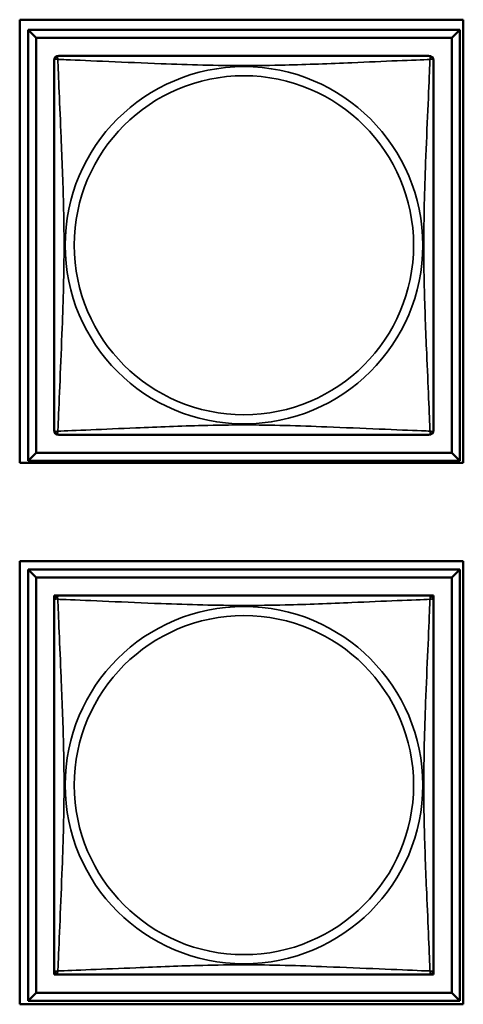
# Model space of a CAD drawing. Header units: inches. Extents: x 0.2 to 58.8, y 1.7 to 68.8.
# Tile 226 of 256: x 41.4 to 41.9, y 49.4 to 50.6. Entities that reach past the tile are written whole.
import ezdxf

# ---------------------------------------------------------------- set-up
doc = ezdxf.new("R2010")
doc.units = ezdxf.units.IN
doc.header["$MEASUREMENT"] = 0
doc.layers.add('Visible (ANSI)', color=7, linetype='Continuous', lineweight=50)
doc.layers.add('Visible Narrow (ANSI)', color=7, linetype='Continuous', lineweight=35)

msp = doc.modelspace()

# ---------------------------------------------------------------- linework, layer by layer
at = {"layer": 'Visible (ANSI)'}
for p, q in [((41.3733, 50.096), (41.3733, 50.6484)), ((41.3733, 50.6484), (41.9258, 50.6484)), ((41.9258, 50.6484), (41.9258, 50.096)), ((41.3839, 50.6359), (41.9213, 50.6359)), ((41.3937, 50.626), (41.3839, 50.6359)), ((41.3839, 50.0985), (41.3839, 50.6359)), ((41.9213, 50.6359), (41.9114, 50.626)), ((41.9213, 50.6359), (41.9213, 50.0985)), ((41.3937, 50.626), (41.9114, 50.626)), ((41.3937, 50.1083), (41.3937, 50.626)), ((41.9114, 50.626), (41.9114, 50.1083)), ((41.3937, 50.1083), (41.3839, 50.0985)), ((41.9114, 50.1083), (41.3937, 50.1083)), ((41.9114, 50.1083), (41.9213, 50.0985)), ((41.9258, 50.096), (41.3733, 50.096)), ((41.9213, 50.0985), (41.3839, 50.0985)), ((41.3733, 49.421), (41.3733, 49.9734)), ((41.3733, 49.9734), (41.9258, 49.9734)), ((41.9258, 49.9734), (41.9258, 49.421)), ((41.3839, 49.9629), (41.9213, 49.9629)), ((41.3937, 49.953), (41.3839, 49.9629)), ((41.3839, 49.4255), (41.3839, 49.9629)), ((41.9213, 49.9629), (41.9114, 49.953)), ((41.9213, 49.9629), (41.9213, 49.4255)), ((41.3937, 49.953), (41.9114, 49.953)), ((41.3937, 49.4353), (41.3937, 49.953)), ((41.9114, 49.953), (41.9114, 49.4353)), ((41.4163, 49.9246), (41.4163, 49.9304)), ((41.4163, 49.9304), (41.4221, 49.9304)), ((41.883, 49.9304), (41.8888, 49.9304)), ((41.8888, 49.9304), (41.8888, 49.9245)), ((41.4163, 49.458), (41.4163, 49.4638)), ((41.4222, 49.458), (41.4163, 49.458)), ((41.8888, 49.458), (41.8829, 49.458)), ((41.8888, 49.4639), (41.8888, 49.458)), ((41.3937, 49.4353), (41.3839, 49.4255)), ((41.9114, 49.4353), (41.3937, 49.4353)), ((41.9114, 49.4353), (41.9213, 49.4255)), ((41.9258, 49.421), (41.3733, 49.421)), ((41.9213, 49.4255), (41.3839, 49.4255))]:
    msp.add_line(p, q, dxfattribs=at)
for centre, start, end in [((41.4222, 50.5975), 90, 180), ((41.8829, 50.5975), 0, 90), ((41.4222, 50.1369), 180, 270), ((41.8829, 50.1369), 270, 360), ((41.4222, 49.9245), 90, 180), ((41.8829, 49.9245), 0, 90), ((41.4222, 49.4639), 180, 270), ((41.8829, 49.4639), 270, 360)]:
    msp.add_arc(centre, 0.00591, start, end, dxfattribs=at)
for points in [[(41.4163, 50.5975), (41.4163, 50.5969), (41.4163, 50.5942), (41.4163, 50.5898), (41.4163, 50.5817), (41.4163, 50.5678), (41.4163, 50.5516), (41.4163, 50.5355), (41.4163, 50.5173), (41.4163, 50.4987), (41.4163, 50.4723), (41.4163, 50.445), (41.4163, 50.418), (41.4163, 50.401), (41.4163, 50.3841), (41.4163, 50.3672), (41.4163, 50.3333), (41.4163, 50.2995), (41.4163, 50.2658), (41.4163, 50.2238), (41.4163, 50.1799), (41.4163, 50.1543), (41.4163, 50.1442), (41.4163, 50.1378), (41.4163, 50.1369)], [(41.8829, 50.6034), (41.8823, 50.6034), (41.8796, 50.6034), (41.8752, 50.6034), (41.867, 50.6034), (41.8531, 50.6034), (41.837, 50.6034), (41.8209, 50.6034), (41.8027, 50.6034), (41.784, 50.6034), (41.7577, 50.6034), (41.7304, 50.6034), (41.7033, 50.6034), (41.6864, 50.6034), (41.6695, 50.6034), (41.6526, 50.6034), (41.6187, 50.6034), (41.5849, 50.6034), (41.5512, 50.6034), (41.5091, 50.6034), (41.4652, 50.6034), (41.4397, 50.6034), (41.4296, 50.6034), (41.4232, 50.6034), (41.4222, 50.6034)], [(41.8888, 50.1369), (41.8888, 50.1375), (41.8888, 50.1402), (41.8888, 50.1446), (41.8888, 50.1527), (41.8888, 50.1666), (41.8888, 50.1827), (41.8888, 50.1989), (41.8888, 50.2171), (41.8888, 50.2357), (41.8888, 50.2621), (41.8888, 50.2894), (41.8888, 50.3164), (41.8888, 50.3333), (41.8888, 50.3503), (41.8888, 50.3672), (41.8888, 50.401), (41.8888, 50.4349), (41.8888, 50.4686), (41.8888, 50.5106), (41.8888, 50.5545), (41.8888, 50.5801), (41.8888, 50.5902), (41.8888, 50.5966), (41.8888, 50.5975)], [(41.4222, 50.131), (41.4228, 50.131), (41.4256, 50.131), (41.43, 50.131), (41.4381, 50.131), (41.452, 50.131), (41.4681, 50.131), (41.4843, 50.131), (41.5025, 50.131), (41.5211, 50.131), (41.5474, 50.131), (41.5747, 50.131), (41.6018, 50.131), (41.6187, 50.131), (41.6356, 50.131), (41.6526, 50.131), (41.6864, 50.131), (41.7203, 50.131), (41.754, 50.131), (41.796, 50.131), (41.8399, 50.131), (41.8655, 50.131), (41.8755, 50.131), (41.8819, 50.131), (41.8829, 50.131)], [(41.4163, 49.9245), (41.4163, 49.9239), (41.4163, 49.9212), (41.4163, 49.9168), (41.4163, 49.9087), (41.4163, 49.8948), (41.4163, 49.8786), (41.4163, 49.8625), (41.4163, 49.8443), (41.4163, 49.8257), (41.4163, 49.7993), (41.4163, 49.772), (41.4163, 49.745), (41.4163, 49.728), (41.4163, 49.7111), (41.4163, 49.6942), (41.4163, 49.6603), (41.4163, 49.6265), (41.4163, 49.5928), (41.4163, 49.5508), (41.4163, 49.5069), (41.4163, 49.4813), (41.4163, 49.4712), (41.4163, 49.4648), (41.4163, 49.4639)], [(41.8829, 49.9304), (41.8823, 49.9304), (41.8796, 49.9304), (41.8752, 49.9304), (41.867, 49.9304), (41.8531, 49.9304), (41.837, 49.9304), (41.8209, 49.9304), (41.8027, 49.9304), (41.784, 49.9304), (41.7577, 49.9304), (41.7304, 49.9304), (41.7033, 49.9304), (41.6864, 49.9304), (41.6695, 49.9304), (41.6526, 49.9304), (41.6187, 49.9304), (41.5849, 49.9304), (41.5512, 49.9304), (41.5091, 49.9304), (41.4652, 49.9304), (41.4397, 49.9304), (41.4296, 49.9304), (41.4232, 49.9304), (41.4222, 49.9304)], [(41.8888, 49.4639), (41.8888, 49.4645), (41.8888, 49.4672), (41.8888, 49.4716), (41.8888, 49.4797), (41.8888, 49.4936), (41.8888, 49.5097), (41.8888, 49.5259), (41.8888, 49.5441), (41.8888, 49.5627), (41.8888, 49.5891), (41.8888, 49.6164), (41.8888, 49.6434), (41.8888, 49.6603), (41.8888, 49.6773), (41.8888, 49.6942), (41.8888, 49.728), (41.8888, 49.7619), (41.8888, 49.7956), (41.8888, 49.8376), (41.8888, 49.8815), (41.8888, 49.9071), (41.8888, 49.9172), (41.8888, 49.9236), (41.8888, 49.9245)], [(41.4222, 49.458), (41.4228, 49.458), (41.4256, 49.458), (41.43, 49.458), (41.4381, 49.458), (41.452, 49.458), (41.4681, 49.458), (41.4843, 49.458), (41.5025, 49.458), (41.5211, 49.458), (41.5474, 49.458), (41.5747, 49.458), (41.6018, 49.458), (41.6187, 49.458), (41.6356, 49.458), (41.6526, 49.458), (41.6864, 49.458), (41.7203, 49.458), (41.754, 49.458), (41.796, 49.458), (41.8399, 49.458), (41.8655, 49.458), (41.8755, 49.458), (41.8819, 49.458), (41.8829, 49.458)]]:
    msp.add_open_spline(points, degree=3, knots=[0.325731, 0.325731, 0.325731, 0.325731, 0.404774, 0.404774, 0.404774, 0.550532, 0.550532, 0.550532, 0.69629, 0.69629, 0.69629, 0.902598, 0.902598, 0.902598, 1.03154, 1.03154, 1.03154, 1.289425, 1.289425, 1.289425, 1.610774, 1.610774, 1.610774, 1.73735, 1.73735, 1.73735, 1.73735], dxfattribs=at)
at = {"layer": 'Visible Narrow (ANSI)'}
for centre, radius in [((41.6526, 50.3672), 0.2227), ((41.6526, 50.3672), 0.2113), ((41.6526, 49.6942), 0.2227), ((41.6526, 49.6942), 0.2113)]:
    msp.add_circle(centre, radius, dxfattribs=at)
for points, knots in [([(41.4163, 50.5975), (41.4163, 50.5976), (41.4163, 50.5977), (41.4164, 50.598), (41.4164, 50.5982), (41.4166, 50.5985), (41.4167, 50.5986), (41.4168, 50.5987), (41.4169, 50.5988), (41.4171, 50.5989), (41.4173, 50.599), (41.4179, 50.5992), (41.4183, 50.5993), (41.4195, 50.5992), (41.4201, 50.5991), (41.4209, 50.5989)], [-0.0844808, -0.0844808, -0.0844808, -0.0844808, -0.06943799, -0.06943799, -0.05587828, -0.05587828, -0.04740346, -0.04740346, -0.04210669, -0.04210669, -0.03151317, -0.03151317, -0.01456352, -0.01456352, 0.00026741, 0.00026741, 0.00026741, 0.00026741]), ([(41.4209, 50.5989), (41.4207, 50.5996), (41.4206, 50.6003), (41.4205, 50.6014), (41.4205, 50.6019), (41.4207, 50.6025), (41.4208, 50.6027), (41.421, 50.6029), (41.421, 50.6029), (41.4212, 50.6031), (41.4213, 50.6032), (41.4216, 50.6033), (41.4217, 50.6034), (41.422, 50.6034), (41.4222, 50.6034), (41.4222, 50.6034)], [-0.00026741, -0.00026741, -0.00026741, -0.00026741, 0.01456352, 0.01456352, 0.03151317, 0.03151317, 0.04210669, 0.04210669, 0.04740346, 0.04740346, 0.05587828, 0.05587828, 0.06943799, 0.06943799, 0.0844808, 0.0844808, 0.0844808, 0.0844808]), ([(41.4209, 50.1355), (41.421, 50.1383), (41.4211, 50.1418), (41.4213, 50.1458), (41.4224, 50.1735), (41.4245, 50.2205), (41.4262, 50.264), (41.4276, 50.2989), (41.4286, 50.3331), (41.4286, 50.3672), (41.4286, 50.3842), (41.4283, 50.4013), (41.4279, 50.4185), (41.4272, 50.4459), (41.4261, 50.4741), (41.4249, 50.5017), (41.4241, 50.5213), (41.4232, 50.5406), (41.4225, 50.5579), (41.4218, 50.5751), (41.4212, 50.59), (41.4209, 50.5989)], [-1.657319, -1.657319, -1.657319, -1.657319, -1.610774, -1.610774, -1.610774, -1.289425, -1.289425, -1.289425, -1.03154, -1.03154, -1.03154, -0.902598, -0.902598, -0.902598, -0.69629, -0.69629, -0.69629, -0.550532, -0.550532, -0.550532, -0.405761, -0.405761, -0.405761, -0.405761]), ([(41.4209, 50.5989), (41.4237, 50.5988), (41.4272, 50.5986), (41.4312, 50.5985), (41.4588, 50.5974), (41.5058, 50.5952), (41.5494, 50.5935), (41.5843, 50.5922), (41.6185, 50.5912), (41.6526, 50.5912), (41.6696, 50.5912), (41.6866, 50.5914), (41.7038, 50.5918), (41.7313, 50.5925), (41.7594, 50.5937), (41.7871, 50.5948), (41.8067, 50.5957), (41.826, 50.5965), (41.8433, 50.5972), (41.8605, 50.5979), (41.8754, 50.5985), (41.8842, 50.5989)], [-1.657319, -1.657319, -1.657319, -1.657319, -1.610774, -1.610774, -1.610774, -1.289425, -1.289425, -1.289425, -1.03154, -1.03154, -1.03154, -0.902598, -0.902598, -0.902598, -0.69629, -0.69629, -0.69629, -0.550532, -0.550532, -0.550532, -0.405761, -0.405761, -0.405761, -0.405761]), ([(41.8842, 50.5989), (41.8841, 50.596), (41.884, 50.5925), (41.8838, 50.5885), (41.8828, 50.5609), (41.8806, 50.5139), (41.8789, 50.4704), (41.8776, 50.4355), (41.8766, 50.4013), (41.8766, 50.3672), (41.8766, 50.3502), (41.8768, 50.3331), (41.8772, 50.3159), (41.8779, 50.2884), (41.879, 50.2603), (41.8802, 50.2326), (41.881, 50.2131), (41.8819, 50.1937), (41.8826, 50.1765), (41.8833, 50.1593), (41.8839, 50.1443), (41.8842, 50.1355)], [-1.657319, -1.657319, -1.657319, -1.657319, -1.610774, -1.610774, -1.610774, -1.289425, -1.289425, -1.289425, -1.03154, -1.03154, -1.03154, -0.902598, -0.902598, -0.902598, -0.69629, -0.69629, -0.69629, -0.550532, -0.550532, -0.550532, -0.405761, -0.405761, -0.405761, -0.405761]), ([(41.8829, 50.6034), (41.883, 50.6034), (41.8831, 50.6034), (41.8834, 50.6034), (41.8836, 50.6033), (41.8838, 50.6032), (41.8839, 50.6031), (41.8841, 50.6029), (41.8841, 50.6029), (41.8843, 50.6027), (41.8844, 50.6025), (41.8846, 50.6019), (41.8846, 50.6014), (41.8846, 50.6003), (41.8844, 50.5996), (41.8842, 50.5989)], [-0.0844808, -0.0844808, -0.0844808, -0.0844808, -0.06943799, -0.06943799, -0.05587828, -0.05587828, -0.04740346, -0.04740346, -0.04210669, -0.04210669, -0.03151317, -0.03151317, -0.01456352, -0.01456352, 0.00026741, 0.00026741, 0.00026741, 0.00026741]), ([(41.8842, 50.5989), (41.885, 50.5991), (41.8856, 50.5992), (41.8868, 50.5993), (41.8873, 50.5992), (41.8879, 50.599), (41.888, 50.5989), (41.8883, 50.5988), (41.8883, 50.5987), (41.8885, 50.5986), (41.8885, 50.5985), (41.8887, 50.5982), (41.8887, 50.598), (41.8888, 50.5977), (41.8888, 50.5976), (41.8888, 50.5975)], [-0.00026741, -0.00026741, -0.00026741, -0.00026741, 0.01456352, 0.01456352, 0.03151317, 0.03151317, 0.04210669, 0.04210669, 0.04740346, 0.04740346, 0.05587828, 0.05587828, 0.06943799, 0.06943799, 0.0844808, 0.0844808, 0.0844808, 0.0844808]), ([(41.8842, 50.1355), (41.8814, 50.1356), (41.8779, 50.1358), (41.8739, 50.1359), (41.8463, 50.137), (41.7993, 50.1391), (41.7558, 50.1408), (41.7208, 50.1422), (41.6866, 50.1432), (41.6526, 50.1432), (41.6355, 50.1432), (41.6185, 50.143), (41.6013, 50.1425), (41.5738, 50.1419), (41.5457, 50.1407), (41.518, 50.1395), (41.4985, 50.1387), (41.4791, 50.1379), (41.4618, 50.1372), (41.4447, 50.1364), (41.4297, 50.1359), (41.4209, 50.1355)], [-1.657319, -1.657319, -1.657319, -1.657319, -1.610774, -1.610774, -1.610774, -1.289425, -1.289425, -1.289425, -1.03154, -1.03154, -1.03154, -0.902598, -0.902598, -0.902598, -0.69629, -0.69629, -0.69629, -0.550532, -0.550532, -0.550532, -0.405761, -0.405761, -0.405761, -0.405761]), ([(41.4209, 50.1355), (41.4201, 50.1353), (41.4195, 50.1352), (41.4183, 50.1351), (41.4179, 50.1352), (41.4173, 50.1353), (41.4171, 50.1354), (41.4169, 50.1356), (41.4168, 50.1357), (41.4167, 50.1358), (41.4166, 50.1359), (41.4164, 50.1362), (41.4164, 50.1364), (41.4163, 50.1367), (41.4163, 50.1368), (41.4163, 50.1369)], [-0.00026741, -0.00026741, -0.00026741, -0.00026741, 0.01456352, 0.01456352, 0.03151317, 0.03151317, 0.04210669, 0.04210669, 0.04740346, 0.04740346, 0.05587828, 0.05587828, 0.06943799, 0.06943799, 0.0844808, 0.0844808, 0.0844808, 0.0844808]), ([(41.4222, 50.131), (41.4222, 50.131), (41.422, 50.131), (41.4217, 50.131), (41.4216, 50.1311), (41.4213, 50.1312), (41.4212, 50.1313), (41.421, 50.1314), (41.421, 50.1315), (41.4208, 50.1317), (41.4207, 50.1319), (41.4205, 50.1325), (41.4205, 50.133), (41.4206, 50.1341), (41.4207, 50.1347), (41.4209, 50.1355)], [-0.0844808, -0.0844808, -0.0844808, -0.0844808, -0.06943799, -0.06943799, -0.05587828, -0.05587828, -0.04740346, -0.04740346, -0.04210669, -0.04210669, -0.03151317, -0.03151317, -0.01456352, -0.01456352, 0.00026741, 0.00026741, 0.00026741, 0.00026741]), ([(41.8842, 50.1355), (41.8844, 50.1347), (41.8846, 50.1341), (41.8846, 50.133), (41.8846, 50.1325), (41.8844, 50.1319), (41.8843, 50.1317), (41.8841, 50.1315), (41.8841, 50.1314), (41.8839, 50.1313), (41.8838, 50.1312), (41.8836, 50.1311), (41.8834, 50.131), (41.8831, 50.131), (41.883, 50.131), (41.8829, 50.131)], [-0.00026741, -0.00026741, -0.00026741, -0.00026741, 0.01456352, 0.01456352, 0.03151317, 0.03151317, 0.04210669, 0.04210669, 0.04740346, 0.04740346, 0.05587828, 0.05587828, 0.06943799, 0.06943799, 0.0844808, 0.0844808, 0.0844808, 0.0844808]), ([(41.8888, 50.1369), (41.8888, 50.1368), (41.8888, 50.1367), (41.8887, 50.1364), (41.8887, 50.1362), (41.8885, 50.1359), (41.8885, 50.1358), (41.8883, 50.1357), (41.8883, 50.1356), (41.888, 50.1354), (41.8879, 50.1353), (41.8873, 50.1352), (41.8868, 50.1351), (41.8856, 50.1352), (41.885, 50.1353), (41.8842, 50.1355)], [-0.0844808, -0.0844808, -0.0844808, -0.0844808, -0.06943799, -0.06943799, -0.05587828, -0.05587828, -0.04740346, -0.04740346, -0.04210669, -0.04210669, -0.03151317, -0.03151317, -0.01456352, -0.01456352, 0.00026741, 0.00026741, 0.00026741, 0.00026741]), ([(41.4163, 49.9245), (41.4163, 49.9246), (41.4163, 49.9247), (41.4164, 49.925), (41.4164, 49.9252), (41.4166, 49.9255), (41.4167, 49.9256), (41.4168, 49.9257), (41.4169, 49.9258), (41.4171, 49.9259), (41.4173, 49.926), (41.4179, 49.9262), (41.4183, 49.9263), (41.4195, 49.9262), (41.4201, 49.9261), (41.4209, 49.9259)], [-0.0844808, -0.0844808, -0.0844808, -0.0844808, -0.06943799, -0.06943799, -0.05587828, -0.05587828, -0.04740346, -0.04740346, -0.04210669, -0.04210669, -0.03151317, -0.03151317, -0.01456352, -0.01456352, 0.00026741, 0.00026741, 0.00026741, 0.00026741]), ([(41.4209, 49.9259), (41.4207, 49.9266), (41.4206, 49.9273), (41.4205, 49.9284), (41.4205, 49.9289), (41.4207, 49.9295), (41.4208, 49.9297), (41.421, 49.9299), (41.421, 49.9299), (41.4212, 49.9301), (41.4213, 49.9302), (41.4216, 49.9303), (41.4217, 49.9304), (41.422, 49.9304), (41.4222, 49.9304), (41.4222, 49.9304)], [-0.00026741, -0.00026741, -0.00026741, -0.00026741, 0.01456352, 0.01456352, 0.03151317, 0.03151317, 0.04210669, 0.04210669, 0.04740346, 0.04740346, 0.05587828, 0.05587828, 0.06943799, 0.06943799, 0.0844808, 0.0844808, 0.0844808, 0.0844808]), ([(41.4209, 49.4625), (41.421, 49.4653), (41.4211, 49.4688), (41.4213, 49.4728), (41.4224, 49.5005), (41.4245, 49.5475), (41.4262, 49.591), (41.4276, 49.6259), (41.4286, 49.6601), (41.4286, 49.6942), (41.4286, 49.7112), (41.4283, 49.7283), (41.4279, 49.7455), (41.4272, 49.7729), (41.4261, 49.8011), (41.4249, 49.8287), (41.4241, 49.8483), (41.4232, 49.8676), (41.4225, 49.8849), (41.4218, 49.9021), (41.4212, 49.917), (41.4209, 49.9259)], [-1.657319, -1.657319, -1.657319, -1.657319, -1.610774, -1.610774, -1.610774, -1.289425, -1.289425, -1.289425, -1.03154, -1.03154, -1.03154, -0.902598, -0.902598, -0.902598, -0.69629, -0.69629, -0.69629, -0.550532, -0.550532, -0.550532, -0.405761, -0.405761, -0.405761, -0.405761]), ([(41.4209, 49.9259), (41.4237, 49.9258), (41.4272, 49.9256), (41.4312, 49.9255), (41.4588, 49.9244), (41.5058, 49.9222), (41.5494, 49.9205), (41.5843, 49.9192), (41.6185, 49.9182), (41.6526, 49.9182), (41.6696, 49.9182), (41.6866, 49.9184), (41.7038, 49.9188), (41.7313, 49.9195), (41.7594, 49.9207), (41.7871, 49.9218), (41.8067, 49.9227), (41.826, 49.9235), (41.8433, 49.9242), (41.8605, 49.9249), (41.8754, 49.9255), (41.8842, 49.9259)], [-1.657319, -1.657319, -1.657319, -1.657319, -1.610774, -1.610774, -1.610774, -1.289425, -1.289425, -1.289425, -1.03154, -1.03154, -1.03154, -0.902598, -0.902598, -0.902598, -0.69629, -0.69629, -0.69629, -0.550532, -0.550532, -0.550532, -0.405761, -0.405761, -0.405761, -0.405761]), ([(41.8842, 49.9259), (41.8841, 49.923), (41.884, 49.9195), (41.8838, 49.9155), (41.8828, 49.8879), (41.8806, 49.8409), (41.8789, 49.7974), (41.8776, 49.7625), (41.8766, 49.7283), (41.8766, 49.6942), (41.8766, 49.6772), (41.8768, 49.6601), (41.8772, 49.6429), (41.8779, 49.6154), (41.879, 49.5873), (41.8802, 49.5596), (41.881, 49.5401), (41.8819, 49.5207), (41.8826, 49.5035), (41.8833, 49.4863), (41.8839, 49.4713), (41.8842, 49.4625)], [-1.657319, -1.657319, -1.657319, -1.657319, -1.610774, -1.610774, -1.610774, -1.289425, -1.289425, -1.289425, -1.03154, -1.03154, -1.03154, -0.902598, -0.902598, -0.902598, -0.69629, -0.69629, -0.69629, -0.550532, -0.550532, -0.550532, -0.405761, -0.405761, -0.405761, -0.405761]), ([(41.8829, 49.9304), (41.883, 49.9304), (41.8831, 49.9304), (41.8834, 49.9304), (41.8836, 49.9303), (41.8838, 49.9302), (41.8839, 49.9301), (41.8841, 49.9299), (41.8841, 49.9299), (41.8843, 49.9297), (41.8844, 49.9295), (41.8846, 49.9289), (41.8846, 49.9284), (41.8846, 49.9273), (41.8844, 49.9266), (41.8842, 49.9259)], [-0.0844808, -0.0844808, -0.0844808, -0.0844808, -0.06943799, -0.06943799, -0.05587828, -0.05587828, -0.04740346, -0.04740346, -0.04210669, -0.04210669, -0.03151317, -0.03151317, -0.01456352, -0.01456352, 0.00026741, 0.00026741, 0.00026741, 0.00026741]), ([(41.8842, 49.9259), (41.885, 49.9261), (41.8856, 49.9262), (41.8868, 49.9263), (41.8873, 49.9262), (41.8879, 49.926), (41.888, 49.9259), (41.8883, 49.9258), (41.8883, 49.9257), (41.8885, 49.9256), (41.8885, 49.9255), (41.8887, 49.9252), (41.8887, 49.925), (41.8888, 49.9247), (41.8888, 49.9246), (41.8888, 49.9245)], [-0.00026741, -0.00026741, -0.00026741, -0.00026741, 0.01456352, 0.01456352, 0.03151317, 0.03151317, 0.04210669, 0.04210669, 0.04740346, 0.04740346, 0.05587828, 0.05587828, 0.06943799, 0.06943799, 0.0844808, 0.0844808, 0.0844808, 0.0844808]), ([(41.8842, 49.4625), (41.8814, 49.4626), (41.8779, 49.4628), (41.8739, 49.4629), (41.8463, 49.464), (41.7993, 49.4661), (41.7558, 49.4678), (41.7208, 49.4692), (41.6866, 49.4702), (41.6526, 49.4702), (41.6355, 49.4702), (41.6185, 49.47), (41.6013, 49.4695), (41.5738, 49.4689), (41.5457, 49.4677), (41.518, 49.4665), (41.4985, 49.4657), (41.4791, 49.4649), (41.4618, 49.4642), (41.4447, 49.4634), (41.4297, 49.4629), (41.4209, 49.4625)], [-1.657319, -1.657319, -1.657319, -1.657319, -1.610774, -1.610774, -1.610774, -1.289425, -1.289425, -1.289425, -1.03154, -1.03154, -1.03154, -0.902598, -0.902598, -0.902598, -0.69629, -0.69629, -0.69629, -0.550532, -0.550532, -0.550532, -0.405761, -0.405761, -0.405761, -0.405761]), ([(41.4209, 49.4625), (41.4201, 49.4623), (41.4195, 49.4622), (41.4183, 49.4621), (41.4179, 49.4622), (41.4173, 49.4623), (41.4171, 49.4624), (41.4169, 49.4626), (41.4168, 49.4627), (41.4167, 49.4628), (41.4166, 49.4629), (41.4164, 49.4632), (41.4164, 49.4634), (41.4163, 49.4637), (41.4163, 49.4638), (41.4163, 49.4639)], [-0.00026741, -0.00026741, -0.00026741, -0.00026741, 0.01456352, 0.01456352, 0.03151317, 0.03151317, 0.04210669, 0.04210669, 0.04740346, 0.04740346, 0.05587828, 0.05587828, 0.06943799, 0.06943799, 0.0844808, 0.0844808, 0.0844808, 0.0844808]), ([(41.4222, 49.458), (41.4222, 49.458), (41.422, 49.458), (41.4217, 49.458), (41.4216, 49.4581), (41.4213, 49.4582), (41.4212, 49.4583), (41.421, 49.4584), (41.421, 49.4585), (41.4208, 49.4587), (41.4207, 49.4589), (41.4205, 49.4595), (41.4205, 49.46), (41.4206, 49.4611), (41.4207, 49.4617), (41.4209, 49.4625)], [-0.0844808, -0.0844808, -0.0844808, -0.0844808, -0.06943799, -0.06943799, -0.05587828, -0.05587828, -0.04740346, -0.04740346, -0.04210669, -0.04210669, -0.03151317, -0.03151317, -0.01456352, -0.01456352, 0.00026741, 0.00026741, 0.00026741, 0.00026741]), ([(41.8842, 49.4625), (41.8844, 49.4617), (41.8846, 49.4611), (41.8846, 49.46), (41.8846, 49.4595), (41.8844, 49.4589), (41.8843, 49.4587), (41.8841, 49.4585), (41.8841, 49.4584), (41.8839, 49.4583), (41.8838, 49.4582), (41.8836, 49.4581), (41.8834, 49.458), (41.8831, 49.458), (41.883, 49.458), (41.8829, 49.458)], [-0.00026741, -0.00026741, -0.00026741, -0.00026741, 0.01456352, 0.01456352, 0.03151317, 0.03151317, 0.04210669, 0.04210669, 0.04740346, 0.04740346, 0.05587828, 0.05587828, 0.06943799, 0.06943799, 0.0844808, 0.0844808, 0.0844808, 0.0844808]), ([(41.8888, 49.4639), (41.8888, 49.4638), (41.8888, 49.4637), (41.8887, 49.4634), (41.8887, 49.4632), (41.8885, 49.4629), (41.8885, 49.4628), (41.8883, 49.4627), (41.8883, 49.4626), (41.888, 49.4624), (41.8879, 49.4623), (41.8873, 49.4622), (41.8868, 49.4621), (41.8856, 49.4622), (41.885, 49.4623), (41.8842, 49.4625)], [-0.0844808, -0.0844808, -0.0844808, -0.0844808, -0.06943799, -0.06943799, -0.05587828, -0.05587828, -0.04740346, -0.04740346, -0.04210669, -0.04210669, -0.03151317, -0.03151317, -0.01456352, -0.01456352, 0.00026741, 0.00026741, 0.00026741, 0.00026741])]:
    msp.add_open_spline(points, degree=3, knots=knots, dxfattribs=at)

doc.saveas('drawing.dxf')
